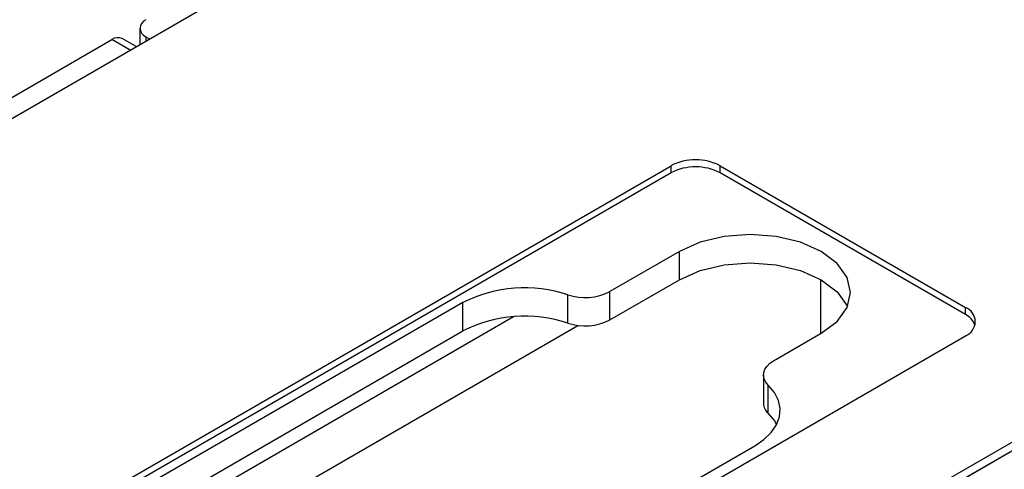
# Model space of a CAD drawing. Header units: millimetres. Extents: x 0 to 420, y 0 to 297.
# Tile 21 of 22: x 332.93 to 347.12, y 243.02 to 249.49. Entities that reach past the tile are written whole.
import ezdxf

# ---------------------------------------------------------------- set-up
doc = ezdxf.new("R2010")
doc.units = ezdxf.units.MM

msp = doc.modelspace()

# ---------------------------------------------------------------- linework, layer by layer
at = {"color": 7, "linetype": 'Continuous', "lineweight": 25}
for p, q in [((324.43, 243.222), (366.291, 267.388)), ((334.666, 249.366), (334.666, 249.131)), ((331.149, 247.405), (334.26, 249.201)), ((334.612, 249.1), (334.41, 249.216)), ((334.754, 249.243), (334.807, 249.212)), ((331.713, 241.263), (342.32, 247.386)), ((342.32, 247.284), (342.32, 247.386)), ((343.027, 247.386), (346.562, 245.345)), ((343.027, 247.284), (343.027, 247.386)), ((342.32, 247.284), (331.713, 241.161)), ((346.562, 245.243), (343.027, 247.284)), ((342.441, 246.151), (341.439, 245.573)), ((342.441, 245.743), (342.441, 246.151)), ((344.476, 245.747), (344.476, 244.969)), ((341.439, 245.165), (342.441, 245.743)), ((340.833, 245.12), (340.833, 245.528)), ((341.439, 245.165), (341.439, 245.573)), ((339.319, 245.415), (334.88, 242.853)), ((339.319, 245.007), (339.319, 245.415)), ((346.562, 245.243), (346.562, 245.345)), ((334.606, 242.071), (340.048, 245.213)), ((334.753, 241.492), (340.979, 245.087)), ((334.88, 242.444), (339.319, 245.007)), ((335.956, 238.813), (346.562, 244.937)), ((343.799, 244.578), (344.483, 244.973)), ((343.653, 244.374), (343.653, 243.966)), ((343.721, 243.82), (343.721, 244.228)), ((348.579, 244.183), (339.983, 239.22)), ((340.076, 239.153), (348.772, 244.173)), ((340.076, 239.151), (348.772, 244.171)), ((338.451, 240.424), (343.526, 243.354))]:
    msp.add_line(p, q, dxfattribs=at)
at = {"color": 8, "linetype": 'Continuous', "lineweight": 25}
for p, q in [((334.524, 249.049), (334.26, 249.201)), ((334.754, 249.243), (334.754, 249.182))]:
    msp.add_line(p, q, dxfattribs=at)
at = {"color": 7, "linetype": 'Continuous', "lineweight": 25, "flags": 128}
for points in [[(344.483, 244.973), (344.712, 245.145), (344.857, 245.346), (344.906, 245.562), (344.857, 245.778), (344.712, 245.979), (344.483, 246.151), (344.184, 246.284), (343.836, 246.367), (343.462, 246.396), (343.088, 246.367), (342.74, 246.284), (342.441, 246.151)], [(342.441, 245.743), (342.74, 245.876), (343.088, 245.959), (343.462, 245.987), (343.836, 245.959), (344.184, 245.876), (344.483, 245.743), (344.712, 245.571), (344.857, 245.37), (344.862, 245.358)], [(343.721, 244.228), (343.686, 244.271), (343.663, 244.317), (343.653, 244.364), (343.657, 244.411), (343.674, 244.457), (343.704, 244.501), (343.746, 244.542), (343.799, 244.578)], [(343.526, 243.354), (343.659, 243.444), (343.764, 243.546), (343.839, 243.656), (343.882, 243.772), (343.891, 243.89), (343.867, 244.008), (343.81, 244.122), (343.721, 244.228)], [(343.721, 243.82), (343.81, 243.713), (343.841, 243.66)]]:
    msp.add_lwpolyline(points, dxfattribs=at)
at = {"color": 7, "linetype": 'Continuous', "lineweight": 25}
for centre, radius, start, end in [((334.8, 249.366), 0.131, 110.7831, 249.2175), ((334.348, 249.079), 0.151, 65.6925, 125.617), ((342.673, 246.703), 0.769, 62.6099, 117.3902), ((342.673, 246.601), 0.769, 62.6099, 117.3902), ((340.21, 243.67), 1.959, 71.4506, 117.0612), ((341.083, 246.271), 0.784, 251.4508, 297.061), ((346.485, 245.141), 0.218, 290.7836, 69.2162), ((340.21, 243.262), 1.959, 71.4506, 117.0612), ((346.443, 244.996), 0.274, 20.0353, 64.272), ((341.083, 245.863), 0.784, 251.4508, 297.061), ((343.855, 243.972), 0.202, 181.695, 228.5734)]:
    msp.add_arc(centre, radius, start, end, dxfattribs=at)

doc.saveas('drawing.dxf')
